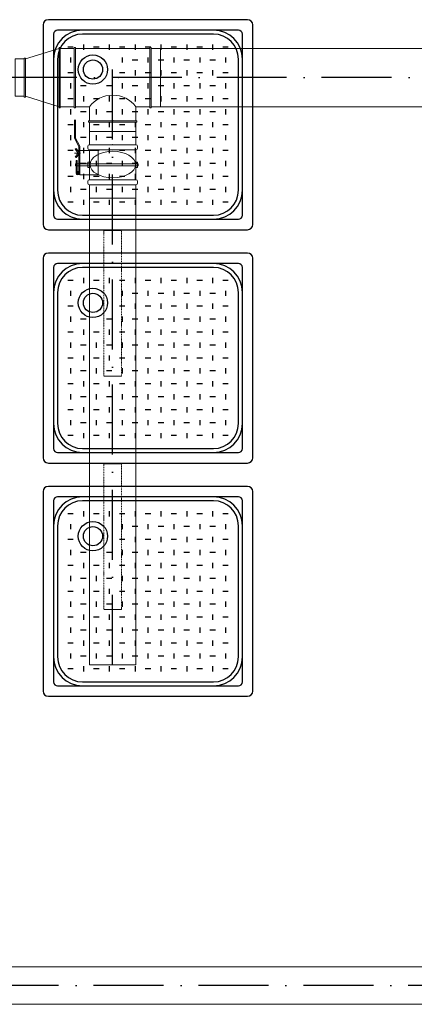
# Model space of a CAD drawing. Header units: millimetres. Extents: x 6491141 to 6692158, y 1846388 to 1929513.
# Tile 22 of 245: x 6557389 to 6559083, y 1905593 to 1909813. Entities that reach past the tile are written whole.
import ezdxf

# ---------------------------------------------------------------- set-up
doc = ezdxf.new("R2010")
doc.units = ezdxf.units.MM
doc.linetypes.add('ACAD_ISO10W100', pattern=[18, 12, -3, 0, -3])
doc.linetypes.add('DASHDOT', pattern=[1, 0.5, -0.25, 0, -0.25])
doc.layers.add('Osy VzT', color=253, linetype='ACAD_ISO10W100')
doc.layers.add('VZT', color=130, linetype='Continuous', lineweight=18)
doc.layers.add('VzT odtah', color=3, linetype='Continuous', lineweight=18)

msp = doc.modelspace()

# ---------------------------------------------------------------- linework, layer by layer
for p, q in [((6558367.4, 1909812.5), (6557512.4, 1909812.5)), ((6557489.9, 1909790), (6557489.9, 1908935)), ((6558328, 1909767.5), (6557551.8, 1909767.5)), ((6558389.9, 1908935), (6558389.9, 1909790)), ((6557534.9, 1909750.6), (6557534.9, 1908974.4)), ((6558221.2, 1909750.6), (6557658.7, 1909750.6)), ((6558344.9, 1908974.4), (6558344.9, 1909750.6)), ((6557619.1, 1909695.2), (6557595.4, 1909695.2)), ((6557662.7, 1909706.4), (6557662.7, 1909683.9)), ((6557730, 1909695.2), (6557706.3, 1909695.2)), ((6557773.6, 1909706.4), (6557773.6, 1909683.9)), ((6557840.9, 1909695.2), (6557817.2, 1909695.2)), ((6557884.5, 1909706.4), (6557884.5, 1909683.9)), ((6557951.8, 1909695.2), (6557928.1, 1909695.2)), ((6557995.4, 1909706.4), (6557995.4, 1909683.9)), ((6558062.7, 1909695.2), (6558039, 1909695.2)), ((6558106.2, 1909706.4), (6558106.2, 1909683.9)), ((6558173.5, 1909695.2), (6558149.8, 1909695.2)), ((6558217.1, 1909706.4), (6558217.1, 1909683.9)), ((6558284.4, 1909695.2), (6558260.7, 1909695.2)), ((6557551.8, 1909643.8), (6557551.8, 1909081.3)), ((6557607.2, 1909651), (6557607.2, 1909628.5)), ((6557829, 1909651), (6557829, 1909628.5)), ((6557896.3, 1909639.7), (6557872.6, 1909639.7)), ((6557939.9, 1909651), (6557939.9, 1909628.5)), ((6558007.2, 1909639.7), (6557983.5, 1909639.7)), ((6558050.8, 1909651), (6558050.8, 1909628.5)), ((6558118.1, 1909639.7), (6558094.4, 1909639.7)), ((6558161.7, 1909651), (6558161.7, 1909628.5)), ((6558229, 1909639.7), (6558205.3, 1909639.7)), ((6558272.6, 1909651), (6558272.6, 1909628.5)), ((6558328, 1909081.3), (6558328, 1909643.8)), ((6557884.5, 1909595.5), (6557884.5, 1909573)), ((6557995.4, 1909595.5), (6557995.4, 1909573)), ((6558106.2, 1909595.5), (6558106.2, 1909573)), ((6558217.1, 1909595.5), (6558217.1, 1909573)), ((6557619.1, 1909584.3), (6557595.4, 1909584.3)), ((6557840.9, 1909584.3), (6557817.2, 1909584.3)), ((6557951.8, 1909584.3), (6557928.1, 1909584.3)), ((6558062.7, 1909584.3), (6558039, 1909584.3)), ((6558173.5, 1909584.3), (6558149.8, 1909584.3)), ((6558284.4, 1909584.3), (6558260.7, 1909584.3)), ((6557607.2, 1909540.1), (6557607.2, 1909517.6)), ((6557674.5, 1909528.8), (6557650.8, 1909528.8)), ((6557785.4, 1909528.8), (6557761.7, 1909528.8)), ((6557829, 1909540.1), (6557829, 1909517.6)), ((6557896.3, 1909528.8), (6557872.6, 1909528.8)), ((6557939.9, 1909540.1), (6557939.9, 1909517.6)), ((6558007.2, 1909528.8), (6557983.5, 1909528.8)), ((6558050.8, 1909540.1), (6558050.8, 1909517.6)), ((6558118.1, 1909528.8), (6558094.4, 1909528.8)), ((6558161.7, 1909540.1), (6558161.7, 1909517.6)), ((6558229, 1909528.8), (6558205.3, 1909528.8)), ((6558272.6, 1909540.1), (6558272.6, 1909517.6)), ((6557619.1, 1909473.4), (6557595.4, 1909473.4)), ((6557662.7, 1909484.7), (6557662.7, 1909462.2)), ((6557730, 1909473.4), (6557706.3, 1909473.4)), ((6557773.6, 1909484.7), (6557773.6, 1909462.2)), ((6557840.9, 1909473.4), (6557817.2, 1909473.4)), ((6557884.5, 1909484.7), (6557884.5, 1909462.2)), ((6557951.8, 1909473.4), (6557928.1, 1909473.4)), ((6557995.4, 1909484.7), (6557995.4, 1909462.2)), ((6558062.7, 1909473.4), (6558039, 1909473.4)), ((6558106.2, 1909484.7), (6558106.2, 1909462.2)), ((6558173.5, 1909473.4), (6558149.8, 1909473.4)), ((6558217.1, 1909484.7), (6558217.1, 1909462.2)), ((6558284.4, 1909473.4), (6558260.7, 1909473.4)), ((6557607.2, 1909429.2), (6557607.2, 1909406.7)), ((6557674.5, 1909418), (6557650.8, 1909418)), ((6557718.1, 1909429.2), (6557718.1, 1909406.7)), ((6557785.4, 1909418), (6557761.7, 1909418)), ((6557829, 1909429.2), (6557829, 1909406.7)), ((6557896.3, 1909418), (6557872.6, 1909418)), ((6557939.9, 1909429.2), (6557939.9, 1909406.7)), ((6558007.2, 1909418), (6557983.5, 1909418)), ((6558050.8, 1909429.2), (6558050.8, 1909406.7)), ((6558118.1, 1909418), (6558094.4, 1909418)), ((6558161.7, 1909429.2), (6558161.7, 1909406.7)), ((6558229, 1909418), (6558205.3, 1909418)), ((6558272.6, 1909429.2), (6558272.6, 1909406.7)), ((6557619.1, 1909362.5), (6557595.4, 1909362.5)), ((6557662.7, 1909373.8), (6557662.7, 1909351.3)), ((6557730, 1909362.5), (6557706.3, 1909362.5)), ((6557773.6, 1909373.8), (6557773.6, 1909351.3)), ((6557840.9, 1909362.5), (6557817.2, 1909362.5)), ((6557884.5, 1909373.8), (6557884.5, 1909351.3)), ((6557951.8, 1909362.5), (6557928.1, 1909362.5)), ((6557995.4, 1909373.8), (6557995.4, 1909351.3)), ((6558062.7, 1909362.5), (6558039, 1909362.5)), ((6558106.2, 1909373.8), (6558106.2, 1909351.3)), ((6558173.5, 1909362.5), (6558149.8, 1909362.5)), ((6558217.1, 1909373.8), (6558217.1, 1909351.3)), ((6558284.4, 1909362.5), (6558260.7, 1909362.5)), ((6557607.2, 1909318.3), (6557607.2, 1909295.8)), ((6557674.5, 1909307.1), (6557650.8, 1909307.1)), ((6557718.1, 1909318.3), (6557718.1, 1909295.8)), ((6557785.4, 1909307.1), (6557761.7, 1909307.1)), ((6557829, 1909318.3), (6557829, 1909295.8)), ((6557896.3, 1909307.1), (6557872.6, 1909307.1)), ((6557939.9, 1909318.3), (6557939.9, 1909295.8)), ((6558007.2, 1909307.1), (6557983.5, 1909307.1)), ((6558050.8, 1909318.3), (6558050.8, 1909295.8)), ((6558118.1, 1909307.1), (6558094.4, 1909307.1)), ((6558161.7, 1909318.3), (6558161.7, 1909295.8)), ((6558229, 1909307.1), (6558205.3, 1909307.1)), ((6558272.6, 1909318.3), (6558272.6, 1909295.8)), ((6557619.1, 1909251.6), (6557595.4, 1909251.6)), ((6557662.7, 1909262.9), (6557662.7, 1909240.4)), ((6557730, 1909251.6), (6557706.3, 1909251.6)), ((6557773.6, 1909262.9), (6557773.6, 1909240.4)), ((6557840.9, 1909251.6), (6557817.2, 1909251.6)), ((6557884.5, 1909262.9), (6557884.5, 1909240.4)), ((6557951.8, 1909251.6), (6557928.1, 1909251.6)), ((6557995.4, 1909262.9), (6557995.4, 1909240.4)), ((6558062.7, 1909251.6), (6558039, 1909251.6)), ((6558106.2, 1909262.9), (6558106.2, 1909240.4)), ((6558173.5, 1909251.6), (6558149.8, 1909251.6)), ((6558217.1, 1909262.9), (6558217.1, 1909240.4)), ((6558284.4, 1909251.6), (6558260.7, 1909251.6)), ((6557607.2, 1909207.4), (6557607.2, 1909184.9)), ((6557718.1, 1909207.4), (6557718.1, 1909184.9)), ((6557829, 1909207.4), (6557829, 1909184.9)), ((6557939.9, 1909207.4), (6557939.9, 1909184.9)), ((6558050.8, 1909207.4), (6558050.8, 1909184.9)), ((6558161.7, 1909207.4), (6558161.7, 1909184.9)), ((6558272.6, 1909207.4), (6558272.6, 1909184.9)), ((6557674.5, 1909196.2), (6557650.8, 1909196.2)), ((6557785.4, 1909196.2), (6557761.7, 1909196.2)), ((6557896.3, 1909196.2), (6557872.6, 1909196.2)), ((6558007.2, 1909196.2), (6557983.5, 1909196.2)), ((6558118.1, 1909196.2), (6558094.4, 1909196.2)), ((6558229, 1909196.2), (6558205.3, 1909196.2)), ((6557619.1, 1909140.7), (6557595.4, 1909140.7)), ((6557662.7, 1909152), (6557662.7, 1909129.5)), ((6557730, 1909140.7), (6557706.3, 1909140.7)), ((6557773.6, 1909152), (6557773.6, 1909129.5)), ((6557840.9, 1909140.7), (6557817.2, 1909140.7)), ((6557884.5, 1909152), (6557884.5, 1909129.5)), ((6557951.8, 1909140.7), (6557928.1, 1909140.7)), ((6557995.4, 1909152), (6557995.4, 1909129.5)), ((6558062.7, 1909140.7), (6558039, 1909140.7)), ((6558106.2, 1909152), (6558106.2, 1909129.5)), ((6558173.5, 1909140.7), (6558149.8, 1909140.7)), ((6558217.1, 1909152), (6558217.1, 1909129.5)), ((6558284.4, 1909140.7), (6558260.7, 1909140.7)), ((6557607.2, 1909096.5), (6557607.2, 1909074)), ((6557674.5, 1909085.3), (6557650.8, 1909085.3)), ((6557718.1, 1909096.5), (6557718.1, 1909074)), ((6557785.4, 1909085.3), (6557761.7, 1909085.3)), ((6557829, 1909096.5), (6557829, 1909074)), ((6557896.3, 1909085.3), (6557872.6, 1909085.3)), ((6557939.9, 1909096.5), (6557939.9, 1909074)), ((6558007.2, 1909085.3), (6557983.5, 1909085.3)), ((6558050.8, 1909096.5), (6558050.8, 1909074)), ((6558118.1, 1909085.3), (6558094.4, 1909085.3)), ((6558161.7, 1909096.5), (6558161.7, 1909074)), ((6558229, 1909085.3), (6558205.3, 1909085.3)), ((6558272.6, 1909096.5), (6558272.6, 1909074)), ((6557662.7, 1909041.1), (6557662.7, 1909018.6)), ((6557773.6, 1909041.1), (6557773.6, 1909018.6)), ((6557884.5, 1909041.1), (6557884.5, 1909018.6)), ((6557995.4, 1909041.1), (6557995.4, 1909018.6)), ((6558106.2, 1909041.1), (6558106.2, 1909018.6)), ((6558217.1, 1909041.1), (6558217.1, 1909018.6)), ((6557619.1, 1909029.8), (6557595.4, 1909029.8)), ((6557730, 1909029.8), (6557706.3, 1909029.8)), ((6557840.9, 1909029.8), (6557817.2, 1909029.8)), ((6557951.8, 1909029.8), (6557928.1, 1909029.8)), ((6558062.7, 1909029.8), (6558039, 1909029.8)), ((6558173.5, 1909029.8), (6558149.8, 1909029.8)), ((6558284.4, 1909029.8), (6558260.7, 1909029.8)), ((6557551.8, 1908957.5), (6558328, 1908957.5)), ((6557658.7, 1908974.4), (6558221.2, 1908974.4)), ((6557512.4, 1908912.5), (6558367.4, 1908912.5)), ((6557489.9, 1908790), (6557489.9, 1907935)), ((6558367.4, 1908812.5), (6557512.4, 1908812.5)), ((6558389.9, 1907935), (6558389.9, 1908790)), ((6557534.9, 1908750.6), (6557534.9, 1907974.4)), ((6558328, 1908767.5), (6557551.8, 1908767.5)), ((6558221.2, 1908750.6), (6557658.7, 1908750.6)), ((6558344.9, 1907974.4), (6558344.9, 1908750.6)), ((6557662.7, 1908706.4), (6557662.7, 1908683.9)), ((6557773.6, 1908706.4), (6557773.6, 1908683.9)), ((6557884.5, 1908706.4), (6557884.5, 1908683.9)), ((6557995.4, 1908706.4), (6557995.4, 1908683.9)), ((6558106.2, 1908706.4), (6558106.2, 1908683.9)), ((6558217.1, 1908706.4), (6558217.1, 1908683.9)), ((6557619.1, 1908695.2), (6557595.4, 1908695.2)), ((6557730, 1908695.2), (6557706.3, 1908695.2)), ((6557840.9, 1908695.2), (6557817.2, 1908695.2)), ((6557951.8, 1908695.2), (6557928.1, 1908695.2)), ((6558062.7, 1908695.2), (6558039, 1908695.2)), ((6558173.5, 1908695.2), (6558149.8, 1908695.2)), ((6558284.4, 1908695.2), (6558260.7, 1908695.2)), ((6557551.8, 1908643.8), (6557551.8, 1908081.3)), ((6557607.2, 1908651), (6557607.2, 1908628.5)), ((6557829, 1908651), (6557829, 1908628.5)), ((6557896.3, 1908639.7), (6557872.6, 1908639.7)), ((6557939.9, 1908651), (6557939.9, 1908628.5)), ((6558007.2, 1908639.7), (6557983.5, 1908639.7)), ((6558050.8, 1908651), (6558050.8, 1908628.5)), ((6558118.1, 1908639.7), (6558094.4, 1908639.7)), ((6558161.7, 1908651), (6558161.7, 1908628.5)), ((6558229, 1908639.7), (6558205.3, 1908639.7)), ((6558272.6, 1908651), (6558272.6, 1908628.5)), ((6558328, 1908081.3), (6558328, 1908643.8)), ((6557619.1, 1908584.3), (6557595.4, 1908584.3)), ((6557840.9, 1908584.3), (6557817.2, 1908584.3)), ((6557884.5, 1908595.5), (6557884.5, 1908573)), ((6557951.8, 1908584.3), (6557928.1, 1908584.3)), ((6557995.4, 1908595.5), (6557995.4, 1908573)), ((6558062.7, 1908584.3), (6558039, 1908584.3)), ((6558106.2, 1908595.5), (6558106.2, 1908573)), ((6558173.5, 1908584.3), (6558149.8, 1908584.3)), ((6558217.1, 1908595.5), (6558217.1, 1908573)), ((6558284.4, 1908584.3), (6558260.7, 1908584.3)), ((6557607.2, 1908540.1), (6557607.2, 1908517.6)), ((6557829, 1908540.1), (6557829, 1908517.6)), ((6557939.9, 1908540.1), (6557939.9, 1908517.6)), ((6558050.8, 1908540.1), (6558050.8, 1908517.6)), ((6558161.7, 1908540.1), (6558161.7, 1908517.6)), ((6558272.6, 1908540.1), (6558272.6, 1908517.6)), ((6557674.5, 1908528.8), (6557650.8, 1908528.8)), ((6557785.4, 1908528.8), (6557761.7, 1908528.8)), ((6557896.3, 1908528.8), (6557872.6, 1908528.8)), ((6558007.2, 1908528.8), (6557983.5, 1908528.8)), ((6558118.1, 1908528.8), (6558094.4, 1908528.8)), ((6558229, 1908528.8), (6558205.3, 1908528.8)), ((6557619.1, 1908473.4), (6557595.4, 1908473.4)), ((6557662.7, 1908484.7), (6557662.7, 1908462.2)), ((6557730, 1908473.4), (6557706.3, 1908473.4)), ((6557773.6, 1908484.7), (6557773.6, 1908462.2)), ((6557840.9, 1908473.4), (6557817.2, 1908473.4)), ((6557884.5, 1908484.7), (6557884.5, 1908462.2)), ((6557951.8, 1908473.4), (6557928.1, 1908473.4)), ((6557995.4, 1908484.7), (6557995.4, 1908462.2)), ((6558062.7, 1908473.4), (6558039, 1908473.4)), ((6558106.2, 1908484.7), (6558106.2, 1908462.2)), ((6558173.5, 1908473.4), (6558149.8, 1908473.4)), ((6558217.1, 1908484.7), (6558217.1, 1908462.2)), ((6558284.4, 1908473.4), (6558260.7, 1908473.4)), ((6557607.2, 1908429.2), (6557607.2, 1908406.7)), ((6557674.5, 1908418), (6557650.8, 1908418)), ((6557718.1, 1908429.2), (6557718.1, 1908406.7)), ((6557785.4, 1908418), (6557761.7, 1908418)), ((6557829, 1908429.2), (6557829, 1908406.7)), ((6557896.3, 1908418), (6557872.6, 1908418)), ((6557939.9, 1908429.2), (6557939.9, 1908406.7)), ((6558007.2, 1908418), (6557983.5, 1908418)), ((6558050.8, 1908429.2), (6558050.8, 1908406.7)), ((6558118.1, 1908418), (6558094.4, 1908418)), ((6558161.7, 1908429.2), (6558161.7, 1908406.7)), ((6558229, 1908418), (6558205.3, 1908418)), ((6558272.6, 1908429.2), (6558272.6, 1908406.7)), ((6557619.1, 1908362.5), (6557595.4, 1908362.5)), ((6557662.7, 1908373.8), (6557662.7, 1908351.3)), ((6557730, 1908362.5), (6557706.3, 1908362.5)), ((6557773.6, 1908373.8), (6557773.6, 1908351.3)), ((6557840.9, 1908362.5), (6557817.2, 1908362.5)), ((6557884.5, 1908373.8), (6557884.5, 1908351.3)), ((6557951.8, 1908362.5), (6557928.1, 1908362.5)), ((6557995.4, 1908373.8), (6557995.4, 1908351.3)), ((6558062.7, 1908362.5), (6558039, 1908362.5)), ((6558106.2, 1908373.8), (6558106.2, 1908351.3)), ((6558173.5, 1908362.5), (6558149.8, 1908362.5)), ((6558217.1, 1908373.8), (6558217.1, 1908351.3)), ((6558284.4, 1908362.5), (6558260.7, 1908362.5)), ((6557607.2, 1908318.3), (6557607.2, 1908295.8)), ((6557674.5, 1908307.1), (6557650.8, 1908307.1)), ((6557718.1, 1908318.3), (6557718.1, 1908295.8)), ((6557785.4, 1908307.1), (6557761.7, 1908307.1)), ((6557829, 1908318.3), (6557829, 1908295.8)), ((6557896.3, 1908307.1), (6557872.6, 1908307.1)), ((6557939.9, 1908318.3), (6557939.9, 1908295.8)), ((6558007.2, 1908307.1), (6557983.5, 1908307.1)), ((6558050.8, 1908318.3), (6558050.8, 1908295.8)), ((6558118.1, 1908307.1), (6558094.4, 1908307.1)), ((6558161.7, 1908318.3), (6558161.7, 1908295.8)), ((6558229, 1908307.1), (6558205.3, 1908307.1)), ((6558272.6, 1908318.3), (6558272.6, 1908295.8)), ((6557619.1, 1908251.6), (6557595.4, 1908251.6)), ((6557662.7, 1908262.9), (6557662.7, 1908240.4)), ((6557730, 1908251.6), (6557706.3, 1908251.6)), ((6557773.6, 1908262.9), (6557773.6, 1908240.4)), ((6557840.9, 1908251.6), (6557817.2, 1908251.6)), ((6557884.5, 1908262.9), (6557884.5, 1908240.4)), ((6557951.8, 1908251.6), (6557928.1, 1908251.6)), ((6557995.4, 1908262.9), (6557995.4, 1908240.4)), ((6558062.7, 1908251.6), (6558039, 1908251.6)), ((6558106.2, 1908262.9), (6558106.2, 1908240.4)), ((6558173.5, 1908251.6), (6558149.8, 1908251.6)), ((6558217.1, 1908262.9), (6558217.1, 1908240.4)), ((6558284.4, 1908251.6), (6558260.7, 1908251.6)), ((6557607.2, 1908207.4), (6557607.2, 1908184.9)), ((6557674.5, 1908196.2), (6557650.8, 1908196.2)), ((6557718.1, 1908207.4), (6557718.1, 1908184.9)), ((6557785.4, 1908196.2), (6557761.7, 1908196.2)), ((6557829, 1908207.4), (6557829, 1908184.9)), ((6557896.3, 1908196.2), (6557872.6, 1908196.2)), ((6557939.9, 1908207.4), (6557939.9, 1908184.9)), ((6558007.2, 1908196.2), (6557983.5, 1908196.2)), ((6558050.8, 1908207.4), (6558050.8, 1908184.9)), ((6558118.1, 1908196.2), (6558094.4, 1908196.2)), ((6558161.7, 1908207.4), (6558161.7, 1908184.9)), ((6558229, 1908196.2), (6558205.3, 1908196.2)), ((6558272.6, 1908207.4), (6558272.6, 1908184.9)), ((6557662.7, 1908152), (6557662.7, 1908129.5)), ((6557773.6, 1908152), (6557773.6, 1908129.5)), ((6557884.5, 1908152), (6557884.5, 1908129.5)), ((6557995.4, 1908152), (6557995.4, 1908129.5)), ((6558106.2, 1908152), (6558106.2, 1908129.5)), ((6558217.1, 1908152), (6558217.1, 1908129.5)), ((6557619.1, 1908140.7), (6557595.4, 1908140.7)), ((6557730, 1908140.7), (6557706.3, 1908140.7)), ((6557840.9, 1908140.7), (6557817.2, 1908140.7)), ((6557951.8, 1908140.7), (6557928.1, 1908140.7)), ((6558062.7, 1908140.7), (6558039, 1908140.7)), ((6558173.5, 1908140.7), (6558149.8, 1908140.7)), ((6558284.4, 1908140.7), (6558260.7, 1908140.7)), ((6557607.2, 1908096.5), (6557607.2, 1908074)), ((6557674.5, 1908085.3), (6557650.8, 1908085.3)), ((6557718.1, 1908096.5), (6557718.1, 1908074)), ((6557785.4, 1908085.3), (6557761.7, 1908085.3)), ((6557829, 1908096.5), (6557829, 1908074)), ((6557896.3, 1908085.3), (6557872.6, 1908085.3)), ((6557939.9, 1908096.5), (6557939.9, 1908074)), ((6558007.2, 1908085.3), (6557983.5, 1908085.3)), ((6558050.8, 1908096.5), (6558050.8, 1908074)), ((6558118.1, 1908085.3), (6558094.4, 1908085.3)), ((6558161.7, 1908096.5), (6558161.7, 1908074)), ((6558229, 1908085.3), (6558205.3, 1908085.3)), ((6558272.6, 1908096.5), (6558272.6, 1908074)), ((6557619.1, 1908029.8), (6557595.4, 1908029.8)), ((6557662.7, 1908041.1), (6557662.7, 1908018.6)), ((6557730, 1908029.8), (6557706.3, 1908029.8)), ((6557773.6, 1908041.1), (6557773.6, 1908018.6)), ((6557840.9, 1908029.8), (6557817.2, 1908029.8)), ((6557884.5, 1908041.1), (6557884.5, 1908018.6)), ((6557951.8, 1908029.8), (6557928.1, 1908029.8)), ((6557995.4, 1908041.1), (6557995.4, 1908018.6)), ((6558062.7, 1908029.8), (6558039, 1908029.8)), ((6558106.2, 1908041.1), (6558106.2, 1908018.6)), ((6558173.5, 1908029.8), (6558149.8, 1908029.8)), ((6558217.1, 1908041.1), (6558217.1, 1908018.6)), ((6558284.4, 1908029.8), (6558260.7, 1908029.8)), ((6557551.8, 1907957.5), (6558328, 1907957.5)), ((6557658.7, 1907974.4), (6558221.2, 1907974.4)), ((6557512.4, 1907912.5), (6558367.4, 1907912.5)), ((6557489.9, 1907790), (6557489.9, 1906935)), ((6558367.4, 1907812.5), (6557512.4, 1907812.5)), ((6558389.9, 1906935), (6558389.9, 1907790)), ((6557534.9, 1907750.6), (6557534.9, 1906974.4)), ((6558328, 1907767.5), (6557551.8, 1907767.5)), ((6558221.2, 1907750.6), (6557658.7, 1907750.6)), ((6558344.9, 1906974.4), (6558344.9, 1907750.6)), ((6557619.1, 1907695.2), (6557595.4, 1907695.2)), ((6557662.7, 1907706.4), (6557662.7, 1907683.9)), ((6557730, 1907695.2), (6557706.3, 1907695.2)), ((6557773.6, 1907706.4), (6557773.6, 1907683.9)), ((6557840.9, 1907695.2), (6557817.2, 1907695.2)), ((6557884.5, 1907706.4), (6557884.5, 1907683.9)), ((6557951.8, 1907695.2), (6557928.1, 1907695.2)), ((6557995.4, 1907706.4), (6557995.4, 1907683.9)), ((6558062.7, 1907695.2), (6558039, 1907695.2)), ((6558106.2, 1907706.4), (6558106.2, 1907683.9)), ((6558173.5, 1907695.2), (6558149.8, 1907695.2)), ((6558217.1, 1907706.4), (6558217.1, 1907683.9)), ((6558284.4, 1907695.2), (6558260.7, 1907695.2)), ((6557607.2, 1907651), (6557607.2, 1907628.5)), ((6557829, 1907651), (6557829, 1907628.5)), ((6557939.9, 1907651), (6557939.9, 1907628.5)), ((6558050.8, 1907651), (6558050.8, 1907628.5)), ((6558161.7, 1907651), (6558161.7, 1907628.5)), ((6558272.6, 1907651), (6558272.6, 1907628.5)), ((6557551.8, 1907643.8), (6557551.8, 1907081.3)), ((6557896.3, 1907639.7), (6557872.6, 1907639.7)), ((6558007.2, 1907639.7), (6557983.5, 1907639.7)), ((6558118.1, 1907639.7), (6558094.4, 1907639.7)), ((6558229, 1907639.7), (6558205.3, 1907639.7)), ((6558328, 1907081.3), (6558328, 1907643.8)), ((6557619.1, 1907584.3), (6557595.4, 1907584.3)), ((6557840.9, 1907584.3), (6557817.2, 1907584.3)), ((6557884.5, 1907595.5), (6557884.5, 1907573)), ((6557951.8, 1907584.3), (6557928.1, 1907584.3)), ((6557995.4, 1907595.5), (6557995.4, 1907573)), ((6558062.7, 1907584.3), (6558039, 1907584.3)), ((6558106.2, 1907595.5), (6558106.2, 1907573)), ((6558173.5, 1907584.3), (6558149.8, 1907584.3)), ((6558217.1, 1907595.5), (6558217.1, 1907573)), ((6558284.4, 1907584.3), (6558260.7, 1907584.3)), ((6557607.2, 1907540.1), (6557607.2, 1907517.6)), ((6557674.5, 1907528.8), (6557650.8, 1907528.8)), ((6557785.4, 1907528.8), (6557761.7, 1907528.8)), ((6557829, 1907540.1), (6557829, 1907517.6)), ((6557896.3, 1907528.8), (6557872.6, 1907528.8)), ((6557939.9, 1907540.1), (6557939.9, 1907517.6)), ((6558007.2, 1907528.8), (6557983.5, 1907528.8)), ((6558050.8, 1907540.1), (6558050.8, 1907517.6)), ((6558118.1, 1907528.8), (6558094.4, 1907528.8)), ((6558161.7, 1907540.1), (6558161.7, 1907517.6)), ((6558229, 1907528.8), (6558205.3, 1907528.8)), ((6558272.6, 1907540.1), (6558272.6, 1907517.6)), ((6557662.7, 1907484.7), (6557662.7, 1907462.2)), ((6557773.6, 1907484.7), (6557773.6, 1907462.2)), ((6557884.5, 1907484.7), (6557884.5, 1907462.2)), ((6557995.4, 1907484.7), (6557995.4, 1907462.2)), ((6558106.2, 1907484.7), (6558106.2, 1907462.2)), ((6558217.1, 1907484.7), (6558217.1, 1907462.2)), ((6557619.1, 1907473.4), (6557595.4, 1907473.4)), ((6557730, 1907473.4), (6557706.3, 1907473.4)), ((6557840.9, 1907473.4), (6557817.2, 1907473.4)), ((6557951.8, 1907473.4), (6557928.1, 1907473.4)), ((6558062.7, 1907473.4), (6558039, 1907473.4)), ((6558173.5, 1907473.4), (6558149.8, 1907473.4)), ((6558284.4, 1907473.4), (6558260.7, 1907473.4)), ((6557607.2, 1907429.2), (6557607.2, 1907406.7)), ((6557674.5, 1907418), (6557650.8, 1907418)), ((6557718.1, 1907429.2), (6557718.1, 1907406.7)), ((6557785.4, 1907418), (6557761.7, 1907418)), ((6557829, 1907429.2), (6557829, 1907406.7)), ((6557896.3, 1907418), (6557872.6, 1907418)), ((6557939.9, 1907429.2), (6557939.9, 1907406.7)), ((6558007.2, 1907418), (6557983.5, 1907418)), ((6558050.8, 1907429.2), (6558050.8, 1907406.7)), ((6558118.1, 1907418), (6558094.4, 1907418)), ((6558161.7, 1907429.2), (6558161.7, 1907406.7)), ((6558229, 1907418), (6558205.3, 1907418)), ((6558272.6, 1907429.2), (6558272.6, 1907406.7)), ((6557619.1, 1907362.5), (6557595.4, 1907362.5)), ((6557662.7, 1907373.8), (6557662.7, 1907351.3)), ((6557730, 1907362.5), (6557706.3, 1907362.5)), ((6557773.6, 1907373.8), (6557773.6, 1907351.3)), ((6557840.9, 1907362.5), (6557817.2, 1907362.5)), ((6557884.5, 1907373.8), (6557884.5, 1907351.3)), ((6557951.8, 1907362.5), (6557928.1, 1907362.5)), ((6557995.4, 1907373.8), (6557995.4, 1907351.3)), ((6558062.7, 1907362.5), (6558039, 1907362.5)), ((6558106.2, 1907373.8), (6558106.2, 1907351.3)), ((6558173.5, 1907362.5), (6558149.8, 1907362.5)), ((6558217.1, 1907373.8), (6558217.1, 1907351.3)), ((6558284.4, 1907362.5), (6558260.7, 1907362.5)), ((6557607.2, 1907318.3), (6557607.2, 1907295.8)), ((6557674.5, 1907307.1), (6557650.8, 1907307.1)), ((6557718.1, 1907318.3), (6557718.1, 1907295.8)), ((6557785.4, 1907307.1), (6557761.7, 1907307.1)), ((6557829, 1907318.3), (6557829, 1907295.8)), ((6557896.3, 1907307.1), (6557872.6, 1907307.1)), ((6557939.9, 1907318.3), (6557939.9, 1907295.8)), ((6558007.2, 1907307.1), (6557983.5, 1907307.1)), ((6558050.8, 1907318.3), (6558050.8, 1907295.8)), ((6558118.1, 1907307.1), (6558094.4, 1907307.1)), ((6558161.7, 1907318.3), (6558161.7, 1907295.8)), ((6558229, 1907307.1), (6558205.3, 1907307.1)), ((6558272.6, 1907318.3), (6558272.6, 1907295.8)), ((6557619.1, 1907251.6), (6557595.4, 1907251.6)), ((6557662.7, 1907262.9), (6557662.7, 1907240.4)), ((6557730, 1907251.6), (6557706.3, 1907251.6)), ((6557773.6, 1907262.9), (6557773.6, 1907240.4)), ((6557840.9, 1907251.6), (6557817.2, 1907251.6)), ((6557884.5, 1907262.9), (6557884.5, 1907240.4)), ((6557951.8, 1907251.6), (6557928.1, 1907251.6)), ((6557995.4, 1907262.9), (6557995.4, 1907240.4)), ((6558062.7, 1907251.6), (6558039, 1907251.6)), ((6558106.2, 1907262.9), (6558106.2, 1907240.4)), ((6558173.5, 1907251.6), (6558149.8, 1907251.6)), ((6558217.1, 1907262.9), (6558217.1, 1907240.4)), ((6558284.4, 1907251.6), (6558260.7, 1907251.6)), ((6557607.2, 1907207.4), (6557607.2, 1907184.9)), ((6557674.5, 1907196.2), (6557650.8, 1907196.2)), ((6557718.1, 1907207.4), (6557718.1, 1907184.9)), ((6557785.4, 1907196.2), (6557761.7, 1907196.2)), ((6557829, 1907207.4), (6557829, 1907184.9)), ((6557896.3, 1907196.2), (6557872.6, 1907196.2)), ((6557939.9, 1907207.4), (6557939.9, 1907184.9)), ((6558007.2, 1907196.2), (6557983.5, 1907196.2)), ((6558050.8, 1907207.4), (6558050.8, 1907184.9)), ((6558118.1, 1907196.2), (6558094.4, 1907196.2)), ((6558161.7, 1907207.4), (6558161.7, 1907184.9)), ((6558229, 1907196.2), (6558205.3, 1907196.2)), ((6558272.6, 1907207.4), (6558272.6, 1907184.9)), ((6557619.1, 1907140.7), (6557595.4, 1907140.7)), ((6557662.7, 1907152), (6557662.7, 1907129.5)), ((6557730, 1907140.7), (6557706.3, 1907140.7)), ((6557773.6, 1907152), (6557773.6, 1907129.5)), ((6557840.9, 1907140.7), (6557817.2, 1907140.7)), ((6557884.5, 1907152), (6557884.5, 1907129.5)), ((6557951.8, 1907140.7), (6557928.1, 1907140.7)), ((6557995.4, 1907152), (6557995.4, 1907129.5)), ((6558062.7, 1907140.7), (6558039, 1907140.7)), ((6558106.2, 1907152), (6558106.2, 1907129.5)), ((6558173.5, 1907140.7), (6558149.8, 1907140.7)), ((6558217.1, 1907152), (6558217.1, 1907129.5)), ((6558284.4, 1907140.7), (6558260.7, 1907140.7)), ((6557607.2, 1907096.5), (6557607.2, 1907074)), ((6557718.1, 1907096.5), (6557718.1, 1907074)), ((6557829, 1907096.5), (6557829, 1907074)), ((6557939.9, 1907096.5), (6557939.9, 1907074)), ((6558050.8, 1907096.5), (6558050.8, 1907074)), ((6558161.7, 1907096.5), (6558161.7, 1907074)), ((6558272.6, 1907096.5), (6558272.6, 1907074)), ((6557674.5, 1907085.3), (6557650.8, 1907085.3)), ((6557785.4, 1907085.3), (6557761.7, 1907085.3)), ((6557896.3, 1907085.3), (6557872.6, 1907085.3)), ((6558007.2, 1907085.3), (6557983.5, 1907085.3)), ((6558118.1, 1907085.3), (6558094.4, 1907085.3)), ((6558229, 1907085.3), (6558205.3, 1907085.3)), ((6557619.1, 1907029.8), (6557595.4, 1907029.8)), ((6557662.7, 1907041.1), (6557662.7, 1907018.6)), ((6557730, 1907029.8), (6557706.3, 1907029.8)), ((6557773.6, 1907041.1), (6557773.6, 1907018.6)), ((6557840.9, 1907029.8), (6557817.2, 1907029.8)), ((6557884.5, 1907041.1), (6557884.5, 1907018.6)), ((6557951.8, 1907029.8), (6557928.1, 1907029.8)), ((6557995.4, 1907041.1), (6557995.4, 1907018.6)), ((6558062.7, 1907029.8), (6558039, 1907029.8)), ((6558106.2, 1907041.1), (6558106.2, 1907018.6)), ((6558173.5, 1907029.8), (6558149.8, 1907029.8)), ((6558217.1, 1907041.1), (6558217.1, 1907018.6)), ((6558284.4, 1907029.8), (6558260.7, 1907029.8)), ((6557658.7, 1906974.4), (6558221.2, 1906974.4)), ((6557551.8, 1906957.5), (6558328, 1906957.5)), ((6557512.4, 1906912.5), (6558367.4, 1906912.5))]:
    msp.add_line(p, q)
for centre, radius in [((6557703.7, 1909598.8), 63), ((6557703.7, 1909598.8), 41.2), ((6557703.7, 1908598.8), 63), ((6557703.7, 1908598.8), 41.2), ((6557703.7, 1907598.8), 63), ((6557703.7, 1907598.8), 41.2)]:
    msp.add_circle(centre, radius)
for centre, radius, start, end in [((6557512.4, 1909790), 22.5, 90, 180), ((6558367.4, 1909790), 22.5, 0, 90), ((6557658.7, 1909643.8), 123.8, 90, 180), ((6557551.8, 1909750.6), 16.9, 90, 180), ((6558221.2, 1909643.8), 123.8, 0, 90), ((6558328, 1909750.6), 16.9, 0, 90), ((6557658.7, 1909643.8), 106.9, 90, 180), ((6558221.2, 1909643.8), 106.9, 0, 90), ((6557658.7, 1909081.3), 123.8, 180, 270), ((6557658.7, 1909081.3), 106.9, 180, 270), ((6558221.2, 1909081.3), 123.8, 270, 0), ((6558221.2, 1909081.3), 106.9, 270, 0), ((6557551.8, 1908974.4), 16.9, 180, 270), ((6558328, 1908974.4), 16.9, 270, 0), ((6557512.4, 1908935), 22.5, 180, 270), ((6558367.4, 1908935), 22.5, 270, 0), ((6557512.4, 1908790), 22.5, 90, 180), ((6558367.4, 1908790), 22.5, 0, 90), ((6557658.7, 1908643.8), 123.8, 90, 180), ((6557551.8, 1908750.6), 16.9, 90, 180), ((6557658.7, 1908643.8), 106.9, 90, 180), ((6558221.2, 1908643.8), 123.8, 0, 90), ((6558221.2, 1908643.8), 106.9, 0, 90), ((6558328, 1908750.6), 16.9, 0, 90), ((6557658.7, 1908081.3), 123.8, 180, 270), ((6557658.7, 1908081.3), 106.9, 180, 270), ((6558221.2, 1908081.3), 123.8, 270, 0), ((6558221.2, 1908081.3), 106.9, 270, 0), ((6557551.8, 1907974.4), 16.9, 180, 270), ((6558328, 1907974.4), 16.9, 270, 0), ((6557512.4, 1907935), 22.5, 180, 270), ((6558367.4, 1907935), 22.5, 270, 0), ((6557512.4, 1907790), 22.5, 90, 180), ((6558367.4, 1907790), 22.5, 0, 90), ((6557658.7, 1907643.8), 123.8, 90, 180), ((6557551.8, 1907750.6), 16.9, 90, 180), ((6557658.7, 1907643.8), 106.9, 90, 180), ((6558221.2, 1907643.8), 123.8, 0, 90), ((6558221.2, 1907643.8), 106.9, 0, 90), ((6558328, 1907750.6), 16.9, 0, 90), ((6557658.7, 1907081.3), 123.8, 180, 270), ((6557658.7, 1907081.3), 106.9, 180, 270), ((6558221.2, 1907081.3), 123.8, 270, 0), ((6558221.2, 1907081.3), 106.9, 270, 0), ((6557551.8, 1906974.4), 16.9, 180, 270), ((6558328, 1906974.4), 16.9, 270, 0), ((6557512.4, 1906935), 22.5, 180, 270), ((6558367.4, 1906935), 22.5, 270, 0)]:
    msp.add_arc(centre, radius, start, end)
at = {"layer": 'Osy VzT', "ltscale": 25}
for p, q in [((6557788.3, 1907048.1, 3), (6557788.3, 1909628.1, 3)), ((6563035.8, 1909564.1, -4), (6554528.2, 1909564.1, -4)), ((6562957.8, 1905672.5), (6551240.8, 1905672.5))]:
    msp.add_line(p, q, dxfattribs=at)
at = {"layer": 'VZT', "color": 7, "lineweight": 9}
for p, q in [((6557624, 1909383.8, -4), (6557624, 1909305.2, -4)), ((6557628.3, 1909383.8, -4), (6557628.3, 1909305.2, -4)), ((6557624, 1909305.2, -4), (6557642.6, 1909269.5, -4)), ((6557627.8, 1909307.2, -4), (6557646.8, 1909270.7, -4)), ((6557627.5, 1909258.1, -4), (6557631.7, 1909260.2, -4)), ((6557636.8, 1909244.3, -4), (6557627.5, 1909258.1, -4)), ((6557631.7, 1909260.2, -4), (6557642.5, 1909246.7, -4)), ((6557642.5, 1909269.6, -4), (6557642.5, 1909161.2, -4)), ((6557646.8, 1909270.7, -4), (6557646.8, 1909190.2, -4)), ((6557646.8, 1909252.5, -4), (6557725.5, 1909252.5, -4)), ((6557725.5, 1909148.1, -4), (6557725.5, 1909253.5, -4)), ((6557624, 1909240.9, -4), (6557650.3, 1909240.9, -4)), ((6557636.8, 1909237.5, -4), (6557627.5, 1909223.7, -4)), ((6557627.5, 1909223.7, -4), (6557631.7, 1909221.6, -4)), ((6557631.2, 1909209.5, -4), (6557631.2, 1909155.2, -4)), ((6557631.2, 1909209.5, -4), (6557635.4, 1909209.5, -4)), ((6557631.7, 1909221.6, -4), (6557642.5, 1909235.2, -4)), ((6557635.4, 1909209.5, -4), (6557635.4, 1909161.2, -4)), ((6557636.8, 1909244.3, -4), (6557642.5, 1909246.7, -4)), ((6557636.8, 1909241, -4), (6557636.8, 1909244.3, -4)), ((6557636.8, 1909240.8, -4), (6557636.8, 1909237.5, -4)), ((6557636.8, 1909237.5, -4), (6557642.5, 1909235.1, -4)), ((6557631.2, 1909195.2, -4), (6557628.3, 1909195.2, -4)), ((6557628.3, 1909195.2, -4), (6557628.3, 1909190.9, -4)), ((6557628.3, 1909186.6, -4), (6557628.3, 1909190.9, -4)), ((6557631.2, 1909186.6, -4), (6557628.3, 1909186.6, -4)), ((6557642.6, 1909195.2, -4), (6557635.3, 1909195.2, -4)), ((6557642.6, 1909186.6, -4), (6557635.3, 1909186.6, -4)), ((6557646.8, 1909195.2, -4), (6557894.8, 1909195.2, -4)), ((6557646.8, 1909148.1, -4), (6557646.8, 1909191.7, -4)), ((6557646.8, 1909186.6, -4), (6557894.8, 1909186.6, -4)), ((6557688.3, 1909179.1, -4), (6557688.3, 1909190.9, -4)), ((6557894.8, 1909195.2, -4), (6557898, 1909195.2, -4)), ((6557894.8, 1909186.6, -4), (6557898, 1909186.6, -4)), ((6557898, 1909186.6, -4), (6557898, 1909195.2, -4)), ((6557646.8, 1909148.1, -4), (6557725.5, 1909148.1, -4))]:
    msp.add_line(p, q, dxfattribs=at)
at = {"layer": 'VZT'}
for p, q in [((6551279.1, 1905752.5), (6562957.8, 1905752.5, -78)), ((6562957.8, 1905592.5, -78), (6551279.3, 1905592.5))]:
    msp.add_line(p, q, dxfattribs=at)
at = {"layer": 'VZT', "color": 7, "lineweight": 9, "elevation": -4, "flags": 128}
for points in [[(6557688.3, 1909179.4), (6557688.3, 1909202.5), (6557681.8, 1909202.5), (6557681.8, 1909179.4)], [(6557894.8, 1909178.9), (6557894.8, 1909202), (6557888.3, 1909202), (6557888.3, 1909178.9)], [(6557642.5, 1909149.1), (6557646, 1909155.2), (6557642.5, 1909161.3), (6557635.5, 1909161.3), (6557632, 1909155.2), (6557635.5, 1909149.1)]]:
    msp.add_lwpolyline(points, close=True, dxfattribs=at)
at = {"layer": 'VZT', "color": 7, "lineweight": 9}
for radius in [6.06, 2.97]:
    msp.add_circle((6557639, 1909155.2, -4), radius, dxfattribs=at)
msp.add_arc((6557639, 1909155.2, -4), 7.82, 180, 0, dxfattribs=at)
msp.add_ellipse((6557788.9, 1909191.5, -4), major_axis=(-97.4, 0), ratio=0.584497, dxfattribs=at)
at = {"layer": 'VzT odtah'}
for p, q in [((6557623.3, 1909693.1, -4), (6557623.3, 1909435.1, -4)), ((6557628.8, 1909693.1, -4), (6557628.8, 1909435.1, -4)), ((6557947.8, 1909693.1, -4), (6557947.8, 1909435.1, -4)), ((6557953.3, 1909693.1, -4), (6557953.3, 1909435.1, -4)), ((6557953.3, 1909689.1, -4), (6561733.8, 1909689.1, -4)), ((6561733.8, 1909439.1, -4), (6557993.3, 1909439.1, -4)), ((6557892.3, 1909379.3, -4), (6557684.3, 1909379.3, -4)), ((6557892.3, 1909373.8, -4), (6557684.3, 1909373.8, -4)), ((6557788.3, 1909333.8, -4), (6557688.3, 1909333.8, -4)), ((6557688.3, 1909333.8, -4), (6557688.3, 1909276.6, -4)), ((6557788.3, 1909333.8, -4), (6557888.3, 1909333.8, -4)), ((6557888.3, 1909333.8, -4), (6557888.3, 1909276.6, -4)), ((6557681.2, 1909269.5, -4), (6557681.2, 1909262.3, -4)), ((6557788.3, 1909276.6, -4), (6557688.3, 1909276.6, -4)), ((6557688.3, 1909255.2, -4), (6557688.3, 1909252.5, -4)), ((6557688.3, 1909255.2, -4), (6557788.3, 1909255.2, -4)), ((6557688.3, 1909148.1, -4), (6557688.3, 1909253, -4)), ((6557788.3, 1909276.6, -4), (6557888.3, 1909276.6, -4)), ((6557888.3, 1909255.2, -4), (6557788.3, 1909255.2, -4)), ((6557888.3, 1909255.2, -4), (6557888.3, 1909126.6, -4)), ((6557895.4, 1909269.5, -4), (6557895.4, 1909262.3, -4)), ((6557688.3, 1909148.1, -4), (6557688.3, 1909126.6, -4)), ((6557688.3, 1909126.6, -4), (6557788.3, 1909126.6, -4)), ((6557888.3, 1909126.6, -4), (6557788.3, 1909126.6, -4)), ((6557681.2, 1909112.4, -4), (6557681.2, 1909119.5, -4)), ((6557688.3, 1909048.1, -4), (6557688.3, 1909105.2, -4)), ((6557788.3, 1909105.2, -4), (6557688.3, 1909105.2, -4)), ((6557788.3, 1909105.2, -4), (6557888.3, 1909105.2, -4)), ((6557888.3, 1909048.1, -4), (6557888.3, 1909105.2, -4)), ((6557895.4, 1909112.4, -4), (6557895.4, 1909119.5, -4)), ((6557788.3, 1909048.1, -4), (6557688.3, 1909048.1, -4)), ((6557688.3, 1909048.1, -4), (6557688.3, 1907048.1, 3)), ((6557788.3, 1909048.1, -4), (6557888.3, 1909048.1, -4)), ((6557888.3, 1907048.1, 3), (6557888.3, 1909048.1, -4)), ((6557825.8, 1908909.3, 3), (6557750.8, 1908909.3, 3)), ((6557750.8, 1908284.3, 3), (6557825.8, 1908284.3, 3)), ((6557825.8, 1907909.3, 3), (6557750.8, 1907909.3, 3)), ((6557750.8, 1907284.3, 3), (6557825.8, 1907284.3, 3)), ((6557688.3, 1907048.1, 3), (6557888.3, 1907048.1, 3))]:
    msp.add_line(p, q, dxfattribs=at)
at = {"layer": 'VzT odtah', "linetype": 'DASHDOT', "ltscale": 7}
for p, q in [((6557750.8, 1908909.3, 3), (6557750.8, 1908284.3, 3)), ((6557825.8, 1908284.3, 3), (6557825.8, 1908909.3, 3)), ((6557750.8, 1907909.3, 3), (6557750.8, 1907284.3, 3)), ((6557825.8, 1907284.3, 3), (6557825.8, 1907909.3, 3))]:
    msp.add_line(p, q, dxfattribs=at)
at = {"layer": 'VzT odtah', "elevation": -4, "flags": 128}
for points in [[(6557558.3, 1909689.1), (6557414.3, 1909644.1)], [(6557558.3, 1909435.1), (6557558.3, 1909693.1)], [(6557558.3, 1909435.1), (6557563.3, 1909435.1), (6557563.3, 1909693.1), (6557558.3, 1909693.1)], [(6557563.3, 1909439.1), (6557623.3, 1909439.1), (6557623.3, 1909689.1), (6557563.3, 1909689.1)], [(6557623.3, 1909689.1), (6557583.3, 1909689.1)], [(6557628.8, 1909693.1), (6557623.3, 1909693.1)], [(6557947.8, 1909689.1), (6557628.8, 1909689.1)], [(6557947.8, 1909693.1), (6557953.3, 1909693.1)], [(6557953.3, 1909689.1), (6557993.3, 1909689.1)], [(6557993.3, 1909689.1), (6557993.3, 1909439.1)], [(6557409.3, 1909484.1), (6557369.3, 1909484.1), (6557369.3, 1909644.1), (6557409.3, 1909644.1)], [(6557414.3, 1909480.1), (6557409.3, 1909480.1), (6557409.3, 1909648.1), (6557414.3, 1909648.1)], [(6557414.3, 1909480.1), (6557414.3, 1909648.1)], [(6557558.3, 1909439.1), (6557414.3, 1909484.1)], [(6557623.3, 1909439.1), (6557583.3, 1909439.1)], [(6557628.8, 1909435.1), (6557623.3, 1909435.1)], [(6557628.8, 1909439.1), (6557688.3, 1909439.1)], [(6557688.3, 1909379.3), (6557688.3, 1909439.1)], [(6557888.3, 1909379.3), (6557888.3, 1909439.1)], [(6557947.8, 1909439.1), (6557888.3, 1909439.1)], [(6557947.8, 1909435.1), (6557953.3, 1909435.1)], [(6557953.3, 1909439.1), (6557993.3, 1909439.1)], [(6557684.3, 1909379.3), (6557684.3, 1909373.8)], [(6557892.3, 1909379.3), (6557892.3, 1909373.8)], [(6557688.3, 1909373.8), (6557688.3, 1909333.8)], [(6557888.3, 1909333.8), (6557688.3, 1909333.8)], [(6557888.3, 1909373.8), (6557888.3, 1909333.8)]]:
    msp.add_lwpolyline(points, dxfattribs=at)
at = {"layer": 'VzT odtah'}
for centre, radius, start, end in [((6557788.3, 1909364.1, -4), 125, 36.8699, 143.1301), ((6557688.3, 1909269.5, -4), 7.14, 90, 180), ((6557688.3, 1909262.3, -4), 7.14, 180, 270), ((6557888.3, 1909269.5, -4), 7.14, 0, 90), ((6557888.3, 1909262.3, -4), 7.14, 270, 0), ((6557688.3, 1909119.5, -4), 7.14, 90, 180), ((6557888.3, 1909119.5, -4), 7.14, 0, 90), ((6557688.3, 1909112.4, -4), 7.14, 180, 270), ((6557888.3, 1909112.4, -4), 7.14, 270, 0)]:
    msp.add_arc(centre, radius, start, end, dxfattribs=at)
for p in [(6557623.3, 1909564.1, -4), (6557814.6, 1909564.1, -4), (6557947, 1909564.1, -4), (6557954.8, 1909564.1, -4), (6557954.8, 1909564.1, -4), (6557788.3, 1909381.6, -4), (6557788.3, 1909373.8, -4), (6557788.3, 1909373.8, -4), (6557788.3, 1909276.6, -4), (6557788.3, 1909107, -4)]:
    msp.add_point(p, dxfattribs=at)

doc.saveas('drawing.dxf')
